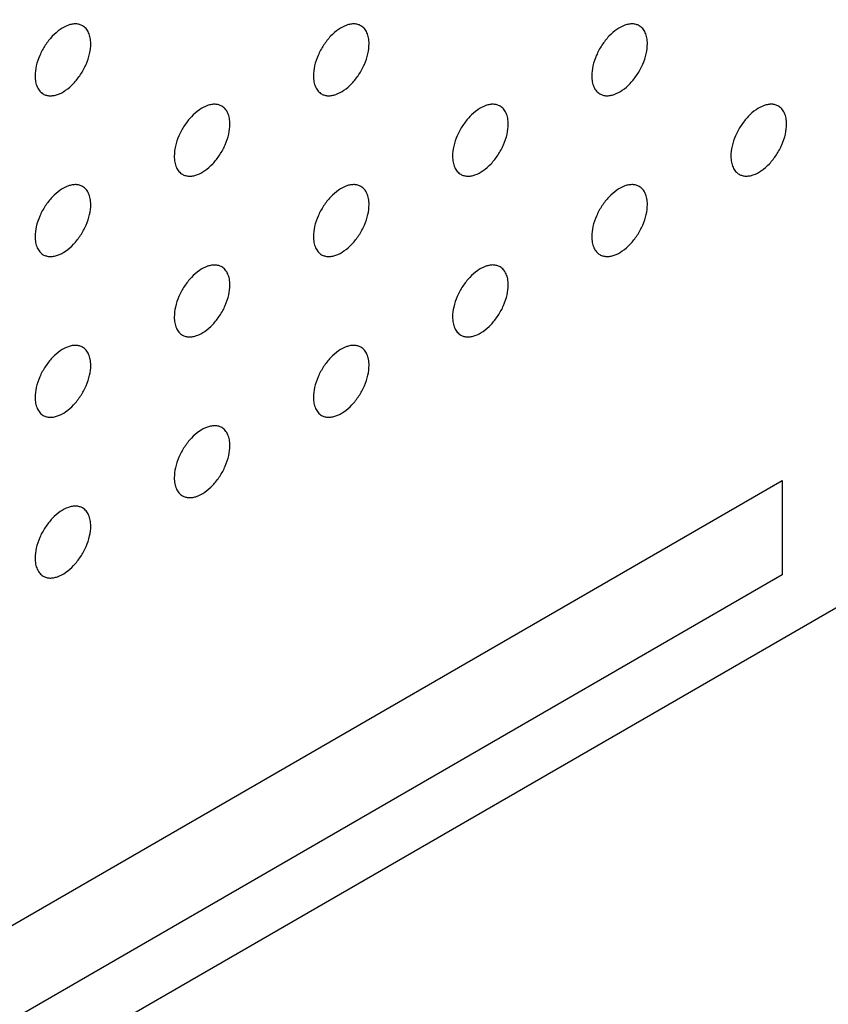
# Model space of a CAD drawing. Header units: inches. Extents: x 0 to 34, y 0 to 22.
# Tile 70 of 176: x 28.438 to 28.849, y 6.951 to 7.451. Entities that reach past the tile are written whole.
import ezdxf

# ---------------------------------------------------------------- set-up
doc = ezdxf.new("R2010")
doc.units = ezdxf.units.IN
doc.header["$LTSCALE"] = 1.87
doc.header["$MEASUREMENT"] = 0
doc.layers.add('02___PRT_ALL_AXES', color=7, linetype='CONTINUOUS')
doc.layers.add('03___PRT_ALL_CURVES', color=7, linetype='CONTINUOUS')

msp = doc.modelspace()

# ---------------------------------------------------------------- linework, layer by layer
at = {"layer": '02___PRT_ALL_AXES', "color": 7, "linetype": 'CONTINUOUS'}
msp.add_line((24.9029, 4.87192), (31.15809, 8.48359), dxfattribs=at)
for points, knots in [([(28.47014, 7.44814), (28.46965, 7.44842), (28.46856, 7.44887), (28.46677, 7.44914), (28.46484, 7.44899), (28.46204, 7.44825), (28.45846, 7.44629), (28.45451, 7.44279), (28.45101, 7.43832), (28.44826, 7.43323), (28.44649, 7.42795), (28.446, 7.42436), (28.446, 7.42265)], [0, 0, 0, 0, 0.042842, 0.087441, 0.135298, 0.187275, 0.304489, 0.438213, 0.582466, 0.729664, 0.871609, 1, 1, 1, 1]), ([(28.47428, 7.43898), (28.47428, 7.43999), (28.47412, 7.44191), (28.47335, 7.44456), (28.47204, 7.44672), (28.4708, 7.44775), (28.47014, 7.44814)], [0, 0, 0, 0, 0.288094, 0.548173, 0.782164, 1, 1, 1, 1]), ([(28.61156, 7.44814), (28.61107, 7.44843), (28.60998, 7.44888), (28.60819, 7.44914), (28.60626, 7.449), (28.60346, 7.44825), (28.59988, 7.4463), (28.59593, 7.4428), (28.59243, 7.43833), (28.58968, 7.43324), (28.58791, 7.42796), (28.58742, 7.42436), (28.58742, 7.42266)], [0, 0, 0, 0, 0.042842, 0.087441, 0.135298, 0.187275, 0.304489, 0.438213, 0.582466, 0.729664, 0.871609, 1, 1, 1, 1]), ([(28.6157, 7.43899), (28.6157, 7.44), (28.61554, 7.44192), (28.61477, 7.44457), (28.61346, 7.44673), (28.61222, 7.44776), (28.61156, 7.44814)], [0, 0, 0, 0, 0.288094, 0.548173, 0.782164, 1, 1, 1, 1]), ([(28.75298, 7.44815), (28.75249, 7.44844), (28.7514, 7.44889), (28.74961, 7.44915), (28.74768, 7.449), (28.74488, 7.44826), (28.7413, 7.44631), (28.73735, 7.44281), (28.73386, 7.43833), (28.7311, 7.43325), (28.72933, 7.42796), (28.72884, 7.42437), (28.72884, 7.42267)], [0, 0, 0, 0, 0.042842, 0.087441, 0.135298, 0.187275, 0.304489, 0.438213, 0.582466, 0.729664, 0.871609, 1, 1, 1, 1]), ([(28.75712, 7.439), (28.75712, 7.44), (28.75696, 7.44193), (28.75619, 7.44457), (28.75488, 7.44673), (28.75364, 7.44777), (28.75298, 7.44815)], [0, 0, 0, 0, 0.288094, 0.548173, 0.782164, 1, 1, 1, 1]), ([(28.45014, 7.4135), (28.45063, 7.41321), (28.45172, 7.41276), (28.45351, 7.4125), (28.45544, 7.41264), (28.45824, 7.41339), (28.46182, 7.41534), (28.46577, 7.41884), (28.46927, 7.42331), (28.47202, 7.4284), (28.47379, 7.43368), (28.47428, 7.43728), (28.47428, 7.43898)], [0, 0, 0, 0, 0.042842, 0.087441, 0.135298, 0.187275, 0.304489, 0.438213, 0.582466, 0.729664, 0.871609, 1, 1, 1, 1]), ([(28.59156, 7.4135), (28.59205, 7.41322), (28.59314, 7.41277), (28.59493, 7.4125), (28.59686, 7.41265), (28.59966, 7.41339), (28.60324, 7.41535), (28.60719, 7.41885), (28.61069, 7.42332), (28.61344, 7.42841), (28.61522, 7.43369), (28.6157, 7.43728), (28.6157, 7.43899)], [0, 0, 0, 0, 0.042842, 0.087441, 0.135298, 0.187275, 0.304489, 0.438213, 0.582466, 0.729664, 0.871609, 1, 1, 1, 1]), ([(28.73298, 7.41351), (28.73348, 7.41323), (28.73456, 7.41278), (28.73635, 7.41251), (28.73828, 7.41266), (28.74108, 7.4134), (28.74466, 7.41536), (28.74861, 7.41886), (28.75211, 7.42333), (28.75487, 7.42842), (28.75664, 7.4337), (28.75712, 7.43729), (28.75712, 7.439)], [0, 0, 0, 0, 0.042842, 0.087441, 0.135298, 0.187275, 0.304489, 0.438213, 0.582466, 0.729664, 0.871609, 1, 1, 1, 1]), ([(28.446, 7.42265), (28.446, 7.42164), (28.44616, 7.41972), (28.44693, 7.41707), (28.44824, 7.41491), (28.44948, 7.41388), (28.45014, 7.4135)], [0, 0, 0, 0, 0.288094, 0.548173, 0.782164, 1, 1, 1, 1]), ([(28.58742, 7.42266), (28.58742, 7.42165), (28.58758, 7.41973), (28.58836, 7.41708), (28.58966, 7.41492), (28.5909, 7.41388), (28.59156, 7.4135)], [0, 0, 0, 0, 0.288094, 0.548173, 0.782164, 1, 1, 1, 1]), ([(28.72884, 7.42267), (28.72884, 7.42166), (28.729, 7.41974), (28.72978, 7.41709), (28.73108, 7.41493), (28.73232, 7.41389), (28.73298, 7.41351)], [0, 0, 0, 0, 0.288094, 0.548173, 0.782164, 1, 1, 1, 1]), ([(28.54085, 7.40732), (28.54036, 7.4076), (28.53927, 7.40805), (28.53748, 7.40832), (28.53555, 7.40817), (28.53275, 7.40743), (28.52917, 7.40547), (28.52522, 7.40197), (28.52172, 7.3975), (28.51897, 7.39241), (28.5172, 7.38713), (28.51671, 7.38354), (28.51671, 7.38183)], [0, 0, 0, 0, 0.042842, 0.087441, 0.135298, 0.187275, 0.304489, 0.438213, 0.582466, 0.729664, 0.871609, 1, 1, 1, 1]), ([(28.54499, 7.39816), (28.54499, 7.39917), (28.54483, 7.40109), (28.54406, 7.40374), (28.54275, 7.4059), (28.54151, 7.40694), (28.54085, 7.40732)], [0, 0, 0, 0, 0.288094, 0.548173, 0.782164, 1, 1, 1, 1]), ([(28.68227, 7.40732), (28.68178, 7.40761), (28.68069, 7.40806), (28.6789, 7.40832), (28.67697, 7.40818), (28.67417, 7.40744), (28.67059, 7.40548), (28.66664, 7.40198), (28.66315, 7.39751), (28.66039, 7.39242), (28.65862, 7.38714), (28.65813, 7.38354), (28.65813, 7.38184)], [0, 0, 0, 0, 0.042842, 0.087441, 0.135298, 0.187275, 0.304489, 0.438213, 0.582466, 0.729664, 0.871609, 1, 1, 1, 1]), ([(28.68641, 7.39817), (28.68641, 7.39918), (28.68625, 7.4011), (28.68548, 7.40375), (28.68417, 7.40591), (28.68293, 7.40694), (28.68227, 7.40732)], [0, 0, 0, 0, 0.288094, 0.548173, 0.782164, 1, 1, 1, 1]), ([(28.82369, 7.40733), (28.8232, 7.40762), (28.82211, 7.40807), (28.82032, 7.40833), (28.81839, 7.40819), (28.81559, 7.40744), (28.81201, 7.40549), (28.80806, 7.40199), (28.80457, 7.39751), (28.80181, 7.39243), (28.80004, 7.38715), (28.79955, 7.38355), (28.79955, 7.38185)], [0, 0, 0, 0, 0.042842, 0.087441, 0.135298, 0.187275, 0.304489, 0.438213, 0.582466, 0.729664, 0.871609, 1, 1, 1, 1]), ([(28.82784, 7.39818), (28.82784, 7.39919), (28.82768, 7.40111), (28.8269, 7.40375), (28.82559, 7.40591), (28.82435, 7.40695), (28.82369, 7.40733)], [0, 0, 0, 0, 0.288094, 0.548173, 0.782164, 1, 1, 1, 1]), ([(28.52085, 7.37268), (28.52134, 7.37239), (28.52243, 7.37194), (28.52422, 7.37168), (28.52615, 7.37182), (28.52895, 7.37257), (28.53253, 7.37452), (28.53648, 7.37802), (28.53998, 7.38249), (28.54273, 7.38758), (28.5445, 7.39286), (28.54499, 7.39646), (28.54499, 7.39816)], [0, 0, 0, 0, 0.042842, 0.087441, 0.135298, 0.187275, 0.304489, 0.438213, 0.582466, 0.729664, 0.871609, 1, 1, 1, 1]), ([(28.66227, 7.37268), (28.66276, 7.3724), (28.66385, 7.37195), (28.66564, 7.37168), (28.66757, 7.37183), (28.67037, 7.37257), (28.67395, 7.37453), (28.6779, 7.37803), (28.6814, 7.3825), (28.68416, 7.38759), (28.68593, 7.39287), (28.68641, 7.39646), (28.68641, 7.39817)], [0, 0, 0, 0, 0.042842, 0.087441, 0.135298, 0.187275, 0.304489, 0.438213, 0.582466, 0.729664, 0.871609, 1, 1, 1, 1]), ([(28.80369, 7.37269), (28.80419, 7.37241), (28.80527, 7.37196), (28.80707, 7.37169), (28.80899, 7.37184), (28.81179, 7.37258), (28.81537, 7.37454), (28.81932, 7.37804), (28.82282, 7.38251), (28.82558, 7.3876), (28.82735, 7.39288), (28.82784, 7.39647), (28.82784, 7.39818)], [0, 0, 0, 0, 0.042842, 0.087441, 0.135298, 0.187275, 0.304489, 0.438213, 0.582466, 0.729664, 0.871609, 1, 1, 1, 1]), ([(28.51671, 7.38183), (28.51671, 7.38082), (28.51687, 7.3789), (28.51764, 7.37625), (28.51895, 7.37409), (28.52019, 7.37306), (28.52085, 7.37268)], [0, 0, 0, 0, 0.288094, 0.548173, 0.782164, 1, 1, 1, 1]), ([(28.65813, 7.38184), (28.65813, 7.38083), (28.65829, 7.37891), (28.65907, 7.37626), (28.66037, 7.3741), (28.66161, 7.37307), (28.66227, 7.37268)], [0, 0, 0, 0, 0.288094, 0.548173, 0.782164, 1, 1, 1, 1]), ([(28.79955, 7.38185), (28.79955, 7.38084), (28.79971, 7.37892), (28.80049, 7.37627), (28.80179, 7.37411), (28.80303, 7.37307), (28.80369, 7.37269)], [0, 0, 0, 0, 0.288094, 0.548173, 0.782164, 1, 1, 1, 1]), ([(28.47014, 7.36649), (28.46965, 7.36677), (28.46856, 7.36723), (28.46677, 7.36749), (28.46484, 7.36734), (28.46204, 7.3666), (28.45846, 7.36464), (28.45451, 7.36114), (28.45101, 7.35667), (28.44826, 7.35158), (28.44649, 7.3463), (28.446, 7.34271), (28.446, 7.341)], [0, 0, 0, 0, 0.042842, 0.087441, 0.135298, 0.187275, 0.304489, 0.438213, 0.582466, 0.729664, 0.871609, 1, 1, 1, 1]), ([(28.61156, 7.3665), (28.61107, 7.36678), (28.60998, 7.36723), (28.60819, 7.3675), (28.60626, 7.36735), (28.60346, 7.36661), (28.59988, 7.36465), (28.59593, 7.36115), (28.59243, 7.35668), (28.58968, 7.35159), (28.58791, 7.34631), (28.58742, 7.34272), (28.58742, 7.34101)], [0, 0, 0, 0, 0.042842, 0.087441, 0.135298, 0.187275, 0.304489, 0.438213, 0.582466, 0.729664, 0.871609, 1, 1, 1, 1]), ([(28.75298, 7.3665), (28.75249, 7.36679), (28.7514, 7.36724), (28.74961, 7.3675), (28.74768, 7.36736), (28.74488, 7.36662), (28.7413, 7.36466), (28.73735, 7.36116), (28.73386, 7.35669), (28.7311, 7.3516), (28.72933, 7.34632), (28.72884, 7.34272), (28.72884, 7.34102)], [0, 0, 0, 0, 0.042842, 0.087441, 0.135298, 0.187275, 0.304489, 0.438213, 0.582466, 0.729664, 0.871609, 1, 1, 1, 1]), ([(28.47428, 7.35733), (28.47428, 7.35834), (28.47412, 7.36026), (28.47335, 7.36291), (28.47204, 7.36507), (28.4708, 7.36611), (28.47014, 7.36649)], [0, 0, 0, 0, 0.288094, 0.548173, 0.782164, 1, 1, 1, 1]), ([(28.6157, 7.35734), (28.6157, 7.35835), (28.61554, 7.36027), (28.61477, 7.36292), (28.61346, 7.36508), (28.61222, 7.36612), (28.61156, 7.3665)], [0, 0, 0, 0, 0.288094, 0.548173, 0.782164, 1, 1, 1, 1]), ([(28.75712, 7.35735), (28.75712, 7.35836), (28.75696, 7.36028), (28.75619, 7.36293), (28.75488, 7.36509), (28.75364, 7.36612), (28.75298, 7.3665)], [0, 0, 0, 0, 0.288094, 0.548173, 0.782164, 1, 1, 1, 1]), ([(28.45014, 7.33185), (28.45063, 7.33157), (28.45172, 7.33111), (28.45351, 7.33085), (28.45544, 7.331), (28.45824, 7.33174), (28.46182, 7.33369), (28.46577, 7.3372), (28.46927, 7.34167), (28.47202, 7.34675), (28.47379, 7.35204), (28.47428, 7.35563), (28.47428, 7.35733)], [0, 0, 0, 0, 0.042842, 0.087441, 0.135298, 0.187275, 0.304489, 0.438213, 0.582466, 0.729664, 0.871609, 1, 1, 1, 1]), ([(28.59156, 7.33186), (28.59205, 7.33157), (28.59314, 7.33112), (28.59493, 7.33086), (28.59686, 7.331), (28.59966, 7.33175), (28.60324, 7.3337), (28.60719, 7.3372), (28.61069, 7.34167), (28.61344, 7.34676), (28.61522, 7.35204), (28.6157, 7.35564), (28.6157, 7.35734)], [0, 0, 0, 0, 0.042842, 0.087441, 0.135298, 0.187275, 0.304489, 0.438213, 0.582466, 0.729664, 0.871609, 1, 1, 1, 1]), ([(28.73298, 7.33187), (28.73348, 7.33158), (28.73456, 7.33113), (28.73635, 7.33086), (28.73828, 7.33101), (28.74108, 7.33175), (28.74466, 7.33371), (28.74861, 7.33721), (28.75211, 7.34168), (28.75487, 7.34677), (28.75664, 7.35205), (28.75712, 7.35564), (28.75712, 7.35735)], [0, 0, 0, 0, 0.042842, 0.087441, 0.135298, 0.187275, 0.304489, 0.438213, 0.582466, 0.729664, 0.871609, 1, 1, 1, 1]), ([(28.446, 7.341), (28.446, 7.34), (28.44616, 7.33807), (28.44693, 7.33543), (28.44824, 7.33327), (28.44948, 7.33223), (28.45014, 7.33185)], [0, 0, 0, 0, 0.288094, 0.548173, 0.782164, 1, 1, 1, 1]), ([(28.58742, 7.34101), (28.58742, 7.34), (28.58758, 7.33808), (28.58836, 7.33543), (28.58966, 7.33327), (28.5909, 7.33224), (28.59156, 7.33186)], [0, 0, 0, 0, 0.288094, 0.548173, 0.782164, 1, 1, 1, 1]), ([(28.72884, 7.34102), (28.72884, 7.34001), (28.729, 7.33809), (28.72978, 7.33544), (28.73108, 7.33328), (28.73232, 7.33225), (28.73298, 7.33187)], [0, 0, 0, 0, 0.288094, 0.548173, 0.782164, 1, 1, 1, 1]), ([(28.54085, 7.32567), (28.54036, 7.32595), (28.53927, 7.32641), (28.53748, 7.32667), (28.53555, 7.32652), (28.53275, 7.32578), (28.52917, 7.32383), (28.52522, 7.32032), (28.52172, 7.31585), (28.51897, 7.31077), (28.5172, 7.30548), (28.51671, 7.30189), (28.51671, 7.30018)], [0, 0, 0, 0, 0.042842, 0.087441, 0.135298, 0.187275, 0.304489, 0.438213, 0.582466, 0.729664, 0.871609, 1, 1, 1, 1]), ([(28.54499, 7.31651), (28.54499, 7.31752), (28.54483, 7.31945), (28.54406, 7.32209), (28.54275, 7.32425), (28.54151, 7.32529), (28.54085, 7.32567)], [0, 0, 0, 0, 0.288094, 0.548173, 0.782164, 1, 1, 1, 1]), ([(28.68227, 7.32568), (28.68178, 7.32596), (28.68069, 7.32641), (28.6789, 7.32668), (28.67697, 7.32653), (28.67417, 7.32579), (28.67059, 7.32383), (28.66664, 7.32033), (28.66315, 7.31586), (28.66039, 7.31077), (28.65862, 7.30549), (28.65813, 7.3019), (28.65813, 7.30019)], [0, 0, 0, 0, 0.042842, 0.087441, 0.135298, 0.187275, 0.304489, 0.438213, 0.582466, 0.729664, 0.871609, 1, 1, 1, 1]), ([(28.68641, 7.31652), (28.68641, 7.31753), (28.68625, 7.31945), (28.68548, 7.3221), (28.68417, 7.32426), (28.68293, 7.3253), (28.68227, 7.32568)], [0, 0, 0, 0, 0.288094, 0.548173, 0.782164, 1, 1, 1, 1]), ([(28.52085, 7.29103), (28.52134, 7.29075), (28.52243, 7.29029), (28.52422, 7.29003), (28.52615, 7.29018), (28.52895, 7.29092), (28.53253, 7.29287), (28.53648, 7.29638), (28.53998, 7.30085), (28.54273, 7.30593), (28.5445, 7.31122), (28.54499, 7.31481), (28.54499, 7.31651)], [0, 0, 0, 0, 0.042842, 0.087441, 0.135298, 0.187275, 0.304489, 0.438213, 0.582466, 0.729664, 0.871609, 1, 1, 1, 1]), ([(28.66227, 7.29104), (28.66276, 7.29075), (28.66385, 7.2903), (28.66564, 7.29004), (28.66757, 7.29018), (28.67037, 7.29093), (28.67395, 7.29288), (28.6779, 7.29638), (28.6814, 7.30086), (28.68416, 7.30594), (28.68593, 7.31122), (28.68641, 7.31482), (28.68641, 7.31652)], [0, 0, 0, 0, 0.042842, 0.087441, 0.135298, 0.187275, 0.304489, 0.438213, 0.582466, 0.729664, 0.871609, 1, 1, 1, 1]), ([(28.51671, 7.30018), (28.51671, 7.29918), (28.51687, 7.29725), (28.51764, 7.29461), (28.51895, 7.29245), (28.52019, 7.29141), (28.52085, 7.29103)], [0, 0, 0, 0, 0.288094, 0.548173, 0.782164, 1, 1, 1, 1]), ([(28.65813, 7.30019), (28.65813, 7.29918), (28.65829, 7.29726), (28.65907, 7.29462), (28.66037, 7.29245), (28.66161, 7.29142), (28.66227, 7.29104)], [0, 0, 0, 0, 0.288094, 0.548173, 0.782164, 1, 1, 1, 1]), ([(28.47014, 7.28484), (28.46965, 7.28513), (28.46856, 7.28558), (28.46677, 7.28584), (28.46484, 7.28569), (28.46204, 7.28495), (28.45846, 7.283), (28.45451, 7.2795), (28.45101, 7.27502), (28.44826, 7.26994), (28.44649, 7.26466), (28.446, 7.26106), (28.446, 7.25936)], [0, 0, 0, 0, 0.042842, 0.087441, 0.135298, 0.187275, 0.304489, 0.438213, 0.582466, 0.729664, 0.871609, 1, 1, 1, 1]), ([(28.47428, 7.27569), (28.47428, 7.27669), (28.47412, 7.27862), (28.47335, 7.28126), (28.47204, 7.28342), (28.4708, 7.28446), (28.47014, 7.28484)], [0, 0, 0, 0, 0.288094, 0.548173, 0.782164, 1, 1, 1, 1]), ([(28.61156, 7.28485), (28.61107, 7.28513), (28.60998, 7.28559), (28.60819, 7.28585), (28.60626, 7.2857), (28.60346, 7.28496), (28.59988, 7.28301), (28.59593, 7.2795), (28.59243, 7.27503), (28.58968, 7.26995), (28.58791, 7.26466), (28.58742, 7.26107), (28.58742, 7.25936)], [0, 0, 0, 0, 0.042842, 0.087441, 0.135298, 0.187275, 0.304489, 0.438213, 0.582466, 0.729664, 0.871609, 1, 1, 1, 1]), ([(28.6157, 7.2757), (28.6157, 7.2767), (28.61554, 7.27863), (28.61477, 7.28127), (28.61346, 7.28343), (28.61222, 7.28447), (28.61156, 7.28485)], [0, 0, 0, 0, 0.288094, 0.548173, 0.782164, 1, 1, 1, 1]), ([(28.45014, 7.2502), (28.45063, 7.24992), (28.45172, 7.24947), (28.45351, 7.2492), (28.45544, 7.24935), (28.45824, 7.25009), (28.46182, 7.25205), (28.46577, 7.25555), (28.46927, 7.26002), (28.47202, 7.26511), (28.47379, 7.27039), (28.47428, 7.27398), (28.47428, 7.27569)], [0, 0, 0, 0, 0.042842, 0.087441, 0.135298, 0.187275, 0.304489, 0.438213, 0.582466, 0.729664, 0.871609, 1, 1, 1, 1]), ([(28.59156, 7.25021), (28.59205, 7.24993), (28.59314, 7.24947), (28.59493, 7.24921), (28.59686, 7.24936), (28.59966, 7.2501), (28.60324, 7.25205), (28.60719, 7.25556), (28.61069, 7.26003), (28.61344, 7.26511), (28.61522, 7.2704), (28.6157, 7.27399), (28.6157, 7.2757)], [0, 0, 0, 0, 0.042842, 0.087441, 0.135298, 0.187275, 0.304489, 0.438213, 0.582466, 0.729664, 0.871609, 1, 1, 1, 1]), ([(28.446, 7.25936), (28.446, 7.25835), (28.44616, 7.25643), (28.44693, 7.25378), (28.44824, 7.25162), (28.44948, 7.25058), (28.45014, 7.2502)], [0, 0, 0, 0, 0.288094, 0.548173, 0.782164, 1, 1, 1, 1]), ([(28.58742, 7.25936), (28.58742, 7.25836), (28.58758, 7.25643), (28.58836, 7.25379), (28.58966, 7.25163), (28.5909, 7.25059), (28.59156, 7.25021)], [0, 0, 0, 0, 0.288094, 0.548173, 0.782164, 1, 1, 1, 1]), ([(28.54085, 7.24402), (28.54036, 7.24431), (28.53927, 7.24476), (28.53748, 7.24502), (28.53555, 7.24488), (28.53275, 7.24413), (28.52917, 7.24218), (28.52522, 7.23868), (28.52172, 7.2342), (28.51897, 7.22912), (28.5172, 7.22384), (28.51671, 7.22024), (28.51671, 7.21854)], [0, 0, 0, 0, 0.042842, 0.087441, 0.135298, 0.187275, 0.304489, 0.438213, 0.582466, 0.729664, 0.871609, 1, 1, 1, 1]), ([(28.54499, 7.23487), (28.54499, 7.23588), (28.54483, 7.2378), (28.54406, 7.24044), (28.54275, 7.2426), (28.54151, 7.24364), (28.54085, 7.24402)], [0, 0, 0, 0, 0.288094, 0.548173, 0.782164, 1, 1, 1, 1]), ([(28.52085, 7.20938), (28.52134, 7.2091), (28.52243, 7.20865), (28.52422, 7.20838), (28.52615, 7.20853), (28.52895, 7.20927), (28.53253, 7.21123), (28.53648, 7.21473), (28.53998, 7.2192), (28.54273, 7.22429), (28.5445, 7.22957), (28.54499, 7.23316), (28.54499, 7.23487)], [0, 0, 0, 0, 0.042842, 0.087441, 0.135298, 0.187275, 0.304489, 0.438213, 0.582466, 0.729664, 0.871609, 1, 1, 1, 1]), ([(28.51671, 7.21854), (28.51671, 7.21753), (28.51687, 7.21561), (28.51764, 7.21296), (28.51895, 7.2108), (28.52019, 7.20976), (28.52085, 7.20938)], [0, 0, 0, 0, 0.288094, 0.548173, 0.782164, 1, 1, 1, 1]), ([(28.47014, 7.20319), (28.46965, 7.20348), (28.46856, 7.20393), (28.46677, 7.20419), (28.46484, 7.20405), (28.46204, 7.20331), (28.45846, 7.20135), (28.45451, 7.19785), (28.45101, 7.19338), (28.44826, 7.18829), (28.44649, 7.18301), (28.446, 7.17941), (28.446, 7.17771)], [0, 0, 0, 0, 0.042842, 0.087441, 0.135298, 0.187275, 0.304489, 0.438213, 0.582466, 0.729664, 0.871609, 1, 1, 1, 1]), ([(28.47428, 7.19404), (28.47428, 7.19505), (28.47412, 7.19697), (28.47335, 7.19962), (28.47204, 7.20178), (28.4708, 7.20281), (28.47014, 7.20319)], [0, 0, 0, 0, 0.288094, 0.548173, 0.782164, 1, 1, 1, 1]), ([(28.45014, 7.16856), (28.45063, 7.16827), (28.45172, 7.16782), (28.45351, 7.16755), (28.45544, 7.1677), (28.45824, 7.16844), (28.46182, 7.1704), (28.46577, 7.1739), (28.46927, 7.17837), (28.47202, 7.18346), (28.47379, 7.18874), (28.47428, 7.19233), (28.47428, 7.19404)], [0, 0, 0, 0, 0.042842, 0.087441, 0.135298, 0.187275, 0.304489, 0.438213, 0.582466, 0.729664, 0.871609, 1, 1, 1, 1]), ([(28.446, 7.17771), (28.446, 7.1767), (28.44616, 7.17478), (28.44693, 7.17213), (28.44824, 7.16997), (28.44948, 7.16894), (28.45014, 7.16856)], [0, 0, 0, 0, 0.288094, 0.548173, 0.782164, 1, 1, 1, 1])]:
    msp.add_open_spline(points, degree=3, knots=knots, dxfattribs=at)
at = {"layer": '03___PRT_ALL_CURVES', "color": 4, "linetype": 'CONTINUOUS'}
for p, q in [((25.62409, 5.36861), (28.82556, 7.2171)), ((28.82556, 7.2171), (28.82556, 7.16921)), ((28.82556, 7.16921), (25.62409, 5.32072))]:
    msp.add_line(p, q, dxfattribs=at)

doc.saveas('drawing.dxf')
